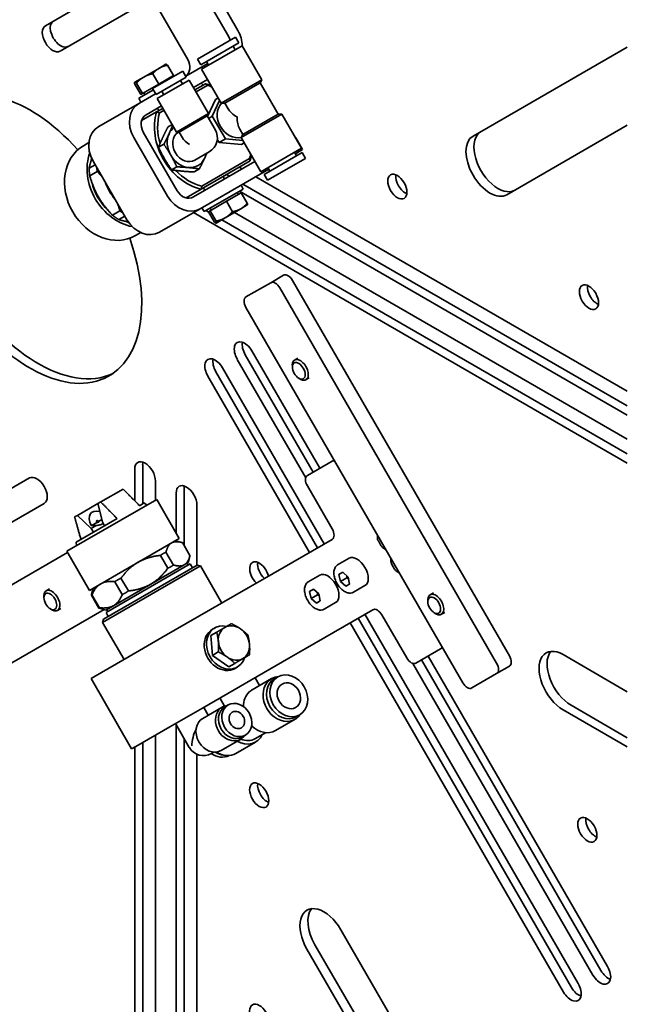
# Model space of a CAD drawing. Header units: millimetres. Extents: x 0 to 5940, y 0 to 4200.
# Tile 25 of 48: x 3534 to 3668, y 1765 to 1983. Entities that reach past the tile are written whole.
import ezdxf

# ---------------------------------------------------------------- set-up
doc = ezdxf.new("R2010")
doc.units = ezdxf.units.MM
doc.header["$LTSCALE"] = 10
doc.layers.add('Spigoli visibili(ISO)', color=7, linetype='Continuous', lineweight=35)

msp = doc.modelspace()

# ---------------------------------------------------------------- linework, layer by layer
at = {"layer": 'Spigoli visibili(ISO)'}
for p, q in [((3582.22, 1980.76), (3567.22, 2006.74)), ((3580.1, 1979.53), (3565.1, 2005.51)), ((3556.1, 2000.32), (3571.1, 1974.34)), ((3539.58, 1981.83), (3559.97, 1993.61)), ((3563.22, 1987.98), (3542.83, 1976.2)), ((3573.28, 1974.45), (3581.68, 1979.3)), ((3581.68, 1979.3), (3582.43, 1978)), ((3574.03, 1973.15), (3582.43, 1978)), ((3574.18, 1972.19), (3583.18, 1977.39)), ((3581.17, 1977.27), (3581.62, 1976.49)), ((3583.18, 1977.39), (3587.53, 1969.86)), ((3634.27, 1957.38), (3668.43, 1977.1)), ((3573.28, 1974.45), (3574.03, 1973.15)), ((3575.28, 1973.87), (3575.73, 1973.09)), ((3564.83, 1972.45), (3561.38, 1970.46)), ((3563.34, 1967.9), (3570.01, 1971.75)), ((3566.29, 1973.29), (3564.83, 1972.45)), ((3566.29, 1973.29), (3566.31, 1973.29)), ((3567.96, 1970.79), (3566.64, 1973.08)), ((3570.01, 1971.75), (3570.76, 1970.45)), ((3575.54, 1973.43), (3570.66, 1970.62)), ((3574.18, 1972.19), (3578.53, 1964.66)), ((3561.38, 1970.46), (3559.38, 1969.3)), ((3564.7, 1968.91), (3563.37, 1971.2)), ((3564.09, 1966.6), (3570.76, 1970.45)), ((3564.32, 1965.7), (3571.42, 1969.8)), ((3567.96, 1970.79), (3564.7, 1968.91)), ((3567.31, 1970.42), (3567.4, 1970.25)), ((3569.5, 1969.72), (3569.95, 1968.95)), ((3571.42, 1969.8), (3575.72, 1962.35)), ((3572.38, 1968.15), (3575.48, 1969.94)), ((3578.53, 1964.66), (3587.53, 1969.86)), ((3587.13, 1969.16), (3587.53, 1969.86)), ((3559.36, 1969.29), (3559.35, 1969.28)), ((3559.38, 1969.3), (3559.36, 1969.29)), ((3560.7, 1966.6), (3559.37, 1968.89)), ((3561.06, 1966.81), (3559.74, 1969.1)), ((3563.49, 1967.63), (3560.25, 1965.76)), ((3564.7, 1968.91), (3561.06, 1966.81)), ((3563.34, 1967.9), (3564.09, 1966.6)), ((3565.34, 1967.32), (3565.79, 1966.55)), ((3575.06, 1968.98), (3572.69, 1967.61)), ((3572.94, 1967.18), (3575.44, 1968.62)), ((3579.33, 1964.66), (3587.13, 1969.16)), ((3587.13, 1969.16), (3591.12, 1962.24)), ((3560.25, 1965.76), (3560.75, 1964.9)), ((3563.99, 1966.77), (3560.39, 1964.69)), ((3561.06, 1966.81), (3560.7, 1966.6)), ((3561.35, 1966.98), (3561.6, 1966.54)), ((3564.32, 1965.7), (3568.62, 1958.25)), ((3575.5, 1961.73), (3577.24, 1965.5)), ((3578.17, 1965.28), (3576.55, 1961.77)), ((3577.24, 1965.5), (3577.84, 1965.85)), ((3551.39, 1959.49), (3560.39, 1964.69)), ((3561.89, 1962.09), (3565.27, 1964.05)), ((3565.58, 1963.51), (3564.22, 1962.72)), ((3564.41, 1963.55), (3564.72, 1963.01)), ((3564.84, 1962.5), (3565.83, 1963.08)), ((3579.33, 1964.66), (3578.53, 1964.66)), ((3579.33, 1964.66), (3580.03, 1963.45)), ((3564.22, 1962.72), (3560.9, 1960.81)), ((3568.62, 1958.25), (3575.72, 1962.35)), ((3569.2, 1958.25), (3575.43, 1961.85)), ((3575.43, 1961.85), (3575.72, 1962.35)), ((3575.43, 1961.85), (3577.19, 1958.81)), ((3575.75, 1961.31), (3576.55, 1961.77)), ((3576.55, 1961.77), (3579.44, 1956.77)), ((3582.93, 1957.04), (3591.93, 1962.24)), ((3583.33, 1957.74), (3591.12, 1962.24)), ((3591.12, 1962.24), (3591.93, 1962.24)), ((3591.93, 1962.24), (3596.28, 1954.7)), ((3566.74, 1959.44), (3567.64, 1959.96)), ((3582.63, 1958.95), (3583.33, 1957.74)), ((3668.43, 1959.78), (3641.77, 1944.39)), ((3559.14, 1957.04), (3566.64, 1944.05)), ((3561.26, 1958.27), (3568.76, 1945.28)), ((3569.2, 1958.25), (3568.62, 1958.25)), ((3569.2, 1958.25), (3569.92, 1957.01)), ((3578.04, 1955.96), (3577.65, 1956.63)), ((3578.04, 1955.96), (3579.44, 1956.77)), ((3579.44, 1956.77), (3583.28, 1956.42)), ((3583.33, 1957.74), (3582.93, 1957.04)), ((3582.93, 1957.04), (3587.28, 1949.5)), ((3594.98, 1956.95), (3595.04, 1956.98)), ((3595.04, 1956.98), (3596.54, 1954.38)), ((3548.03, 1955.25), (3549.22, 1955.94)), ((3564.65, 1954.9), (3565.82, 1955.57)), ((3583.02, 1955.5), (3578.04, 1955.96)), ((3583.02, 1955.5), (3583.61, 1955.85)), ((3587.28, 1949.5), (3596.28, 1954.7)), ((3596.54, 1954.38), (3595.81, 1953.96)), ((3572.7, 1952.06), (3575.87, 1953.89)), ((3584.81, 1952.38), (3574.22, 1946.26)), ((3588.03, 1948.9), (3596.43, 1953.75)), ((3588.78, 1947.6), (3597.18, 1952.45)), ((3594.72, 1953.8), (3595.17, 1953.02)), ((3594.93, 1953.45), (3595.81, 1953.96)), ((3596.43, 1953.75), (3597.18, 1952.45)), ((3550.61, 1951.04), (3549.26, 1950.26)), ((3557.64, 1938.86), (3550.14, 1951.85)), ((3567.53, 1949.9), (3568.7, 1950.57)), ((3572.39, 1943.9), (3585.98, 1951.75)), ((3572.51, 1949.44), (3573.68, 1950.11)), ((3573.89, 1941.3), (3589.04, 1950.05)), ((3574.09, 1945.62), (3584.93, 1951.87)), ((3582.52, 1950.48), (3583.15, 1950.12)), ((3588.83, 1950.4), (3589.28, 1949.62)), ((3549.4, 1948.61), (3551.04, 1949.56)), ((3579.24, 1947.86), (3578.93, 1948.41)), ((3579.69, 1948.85), (3580.32, 1948.48)), ((3586.15, 1948.38), (3668.43, 1900.88)), ((3588.03, 1948.9), (3588.78, 1947.6)), ((3570.77, 1943.7), (3574.09, 1945.62)), ((3574.91, 1945.36), (3574.6, 1945.91)), ((3583.41, 1945.65), (3574.75, 1940.65)), ((3582.91, 1946.51), (3583.41, 1945.65)), ((3583.32, 1946.75), (3668.43, 1897.61)), ((3579.7, 1942.93), (3582.96, 1944.81)), ((3582.31, 1944.43), (3582.06, 1944.87)), ((3668.43, 1895.57), (3582.55, 1945.15)), ((3582.96, 1944.81), (3584.28, 1942.52)), ((3573.89, 1941.3), (3564.89, 1936.11)), ((3574.13, 1941.44), (3574.37, 1941.3)), ((3574.25, 1941.51), (3574.75, 1940.65)), ((3576.06, 1940.83), (3579.7, 1942.93)), ((3576.35, 1940.99), (3576.1, 1941.43)), ((3579.38, 1939.28), (3582.83, 1941.27)), ((3579.7, 1942.93), (3581.02, 1940.64)), ((3582.83, 1941.27), (3584.29, 1942.12)), ((3584.29, 1942.12), (3584.3, 1942.13)), ((3556.1, 1940.79), (3554.46, 1939.84)), ((3555.82, 1938.89), (3557.17, 1939.67)), ((3668.43, 1884.96), (3572.36, 1940.42)), ((3575.13, 1940.87), (3575.76, 1940.5)), ((3575.7, 1940.62), (3576.06, 1940.83)), ((3575.7, 1940.62), (3577.02, 1938.33)), ((3576.06, 1940.83), (3577.38, 1938.54)), ((3577.38, 1938.13), (3579.38, 1939.28)), ((3578.63, 1938.85), (3668.43, 1887)), ((3581.46, 1940.48), (3668.43, 1890.26)), ((3577.36, 1938.12), (3577.34, 1938.12)), ((3577.36, 1938.12), (3577.38, 1938.13)), ((3559.53, 1935.33), (3560.72, 1936.02)), ((3592.33, 1926.55), (3589.5, 1924.91)), ((3584, 1921.74), (3589.5, 1924.91)), ((3591.5, 1923.76), (3639.5, 1840.62)), ((3642.33, 1842.25), (3594.33, 1925.39)), ((3632, 1836.29), (3584, 1919.43)), ((3583.84, 1908.95), (3598.86, 1882.93)), ((3585.33, 1909.8), (3600.35, 1883.79)), ((3597.23, 1881.68), (3582.08, 1907.93)), ((3594.27, 1906.21), (3594.27, 1906.62)), ((3595.5, 1908.17), (3594.78, 1907.76)), ((3598.1, 1865.17), (3575.58, 1904.18)), ((3577.34, 1905.2), (3599.86, 1866.19)), ((3578.83, 1906.05), (3601.35, 1867.05)), ((3595.69, 1903.75), (3596.03, 1903.55)), ((3598, 1903.84), (3597.28, 1903.43)), ((3561.13, 1884.65), (3561.13, 1875.93)), ((3603.1, 1885.38), (3597.6, 1882.2)), ((3603.52, 1885.62), (3603.1, 1885.38)), ((3559.36, 1876.58), (3559.36, 1883.63)), ((3513.56, 1868.66), (3536.08, 1881.66)), ((3563.95, 1880.98), (3563.95, 1876.75)), ((3556.79, 1879.2), (3551.84, 1876.34)), ((3568.55, 1869.45), (3568.55, 1878.32)), ((3570.32, 1879.34), (3570.32, 1866.7)), ((3597.6, 1879.9), (3603.1, 1870.37)), ((3539.33, 1876.03), (3524.31, 1867.36)), ((3564.24, 1876.92), (3544.32, 1865.42)), ((3551.21, 1875.97), (3546.71, 1873.37)), ((3551.21, 1875.97), (3551.84, 1876.34)), ((3552.21, 1871.93), (3551.21, 1875.97)), ((3561.48, 1876.13), (3560.4, 1875.51)), ((3561.48, 1876.13), (3562.07, 1875.66)), ((3564.24, 1876.92), (3569.24, 1868.26)), ((3573.15, 1875.67), (3573.15, 1862.31)), ((3546.07, 1873.01), (3546.71, 1873.37)), ((3555.45, 1872.65), (3546.38, 1867.42)), ((3546.71, 1873.37), (3549.71, 1870.49)), ((3551.01, 1871.82), (3549.75, 1871.09)), ((3552.08, 1872.44), (3551.36, 1872.02)), ((3552.21, 1871.93), (3552.71, 1871.07)), ((3549.71, 1870.49), (3550.81, 1871.12)), ((3550.21, 1869.62), (3549.71, 1870.49)), ((3546.38, 1867.42), (3546.5, 1866.67)), ((3549.32, 1856.76), (3569.24, 1868.26)), ((3568.37, 1867.76), (3569.82, 1867.37)), ((3568.55, 1867.71), (3568.55, 1867.86)), ((3569.95, 1867.33), (3571.6, 1864.49)), ((3603.1, 1868.06), (3588.1, 1859.4)), ((3613.1, 1868.4), (3613.1, 1869.02)), ((3613.89, 1866.69), (3613.31, 1867.7)), ((3499, 1838.89), (3544.48, 1865.15)), ((3544.32, 1865.42), (3549.32, 1856.76)), ((3567.93, 1862.37), (3566.28, 1865.21)), ((3614.93, 1865.84), (3614.39, 1866.16)), ((3571.64, 1862.6), (3553.02, 1851.85)), ((3565.06, 1864.51), (3566.7, 1861.66)), ((3571.17, 1862.91), (3570.34, 1862.42)), ((3570.96, 1862.78), (3571.21, 1862.35)), ((3571.17, 1862.91), (3571.56, 1864.36)), ((3572.14, 1861.73), (3571.64, 1862.6)), ((3604.3, 1862.4), (3606.85, 1863.87)), ((3616.1, 1863.2), (3616.1, 1863.83)), ((3616.89, 1861.49), (3616.31, 1862.5)), ((3573.91, 1862.17), (3552.26, 1849.67)), ((3552.44, 1850.36), (3573.22, 1862.36)), ((3570.34, 1862.42), (3562.92, 1858.14)), ((3573.22, 1862.36), (3573.91, 1862.17)), ((3578.66, 1853.95), (3573.91, 1862.17)), ((3604.59, 1860.26), (3605.45, 1860.76)), ((3605.45, 1860.76), (3606.64, 1859.71)), ((3617.93, 1860.65), (3617.39, 1860.96)), ((3562.92, 1858.14), (3554.66, 1853.37)), ((3554.97, 1858.68), (3556.61, 1855.83)), ((3557.97, 1856.62), (3556.33, 1859.47)), ((3588.1, 1859.4), (3584.48, 1857.31)), ((3597.8, 1858.65), (3600.35, 1860.12)), ((3604.9, 1858.71), (3604.59, 1860.26)), ((3606.32, 1859.53), (3604.9, 1858.71)), ((3606.09, 1857.66), (3604.9, 1858.71)), ((3606.95, 1858.16), (3606.09, 1857.66)), ((3606.64, 1859.71), (3606.95, 1858.16)), ((3540.5, 1857.08), (3539.78, 1856.66)), ((3550.19, 1857.26), (3549.8, 1855.81)), ((3584.48, 1857.31), (3565.39, 1846.29)), ((3598.09, 1856.51), (3598.95, 1857.01)), ((3598.4, 1854.96), (3598.09, 1856.51)), ((3598.95, 1857.01), (3600.14, 1855.96)), ((3600.14, 1855.96), (3600.45, 1854.41)), ((3607.8, 1856.34), (3610.35, 1857.81)), ((3625.5, 1856.21), (3624.78, 1855.8)), ((3539.27, 1855.12), (3539.27, 1855.52)), ((3549.77, 1855.68), (3551.41, 1852.83)), ((3551.55, 1852.91), (3549.9, 1855.76)), ((3599.82, 1855.77), (3598.4, 1854.96)), ((3599.59, 1853.91), (3598.4, 1854.96)), ((3600.45, 1854.41), (3599.59, 1853.91)), ((3601.3, 1852.59), (3603.85, 1854.06)), ((3624.27, 1854.25), (3624.27, 1854.65)), ((3552.59, 1852.51), (3506.5, 1825.9)), ((3540.69, 1852.66), (3541.03, 1852.46)), ((3543, 1852.75), (3542.28, 1852.33)), ((3552.99, 1852.41), (3551.54, 1852.79)), ((3554.66, 1853.37), (3552.99, 1852.41)), ((3553.52, 1850.98), (3553.02, 1851.85)), ((3553.2, 1852.53), (3553.45, 1852.1)), ((3597.1, 1843.81), (3612.1, 1852.47)), ((3625.69, 1851.79), (3626.03, 1851.59)), ((3628, 1851.88), (3627.28, 1851.47)), ((3552.44, 1850.36), (3552.26, 1849.67)), ((3557.01, 1841.45), (3552.26, 1849.67)), ((3654.33, 1767.78), (3607.1, 1849.58)), ((3608.86, 1850.6), (3656.09, 1768.8)), ((3610.35, 1851.46), (3657.58, 1769.65)), ((3614.1, 1851.32), (3619.6, 1841.79)), ((3576.2, 1846.75), (3577.52, 1847.52)), ((3577.08, 1848.42), (3576.58, 1848.13)), ((3565.39, 1846.29), (3558.14, 1842.1)), ((3576.56, 1842.35), (3576.2, 1846.75)), ((3576.56, 1842.35), (3577.88, 1843.11)), ((3597.1, 1843.81), (3593.48, 1841.72)), ((3621.6, 1840.64), (3627.1, 1843.81)), ((3627.1, 1843.81), (3627.52, 1844.05)), ((3550.64, 1837.77), (3558.14, 1842.1)), ((3593.48, 1841.72), (3574.39, 1830.7)), ((3580.2, 1839.82), (3576.56, 1842.35)), ((3622.86, 1841.37), (3662.59, 1772.55)), ((3624.35, 1842.22), (3664.08, 1773.41)), ((3654.2, 1842.53), (3668.43, 1834.32)), ((3580.2, 1839.82), (3581.52, 1840.59)), ((3582.08, 1839.76), (3581.58, 1839.47)), ((3660.83, 1771.53), (3620.96, 1840.58)), ((3639.5, 1838.31), (3642.33, 1839.95)), ((3550.64, 1837.77), (3549.69, 1837.22)), ((3549.69, 1837.22), (3558.69, 1821.64)), ((3589.68, 1837.22), (3585.38, 1834.74)), ((3586.03, 1837.42), (3587.03, 1835.69)), ((3591.06, 1837.61), (3590.31, 1837.18)), ((3639.5, 1838.31), (3634, 1835.14)), ((3578.24, 1832.92), (3579.27, 1831.13)), ((3567.14, 1826.52), (3574.39, 1830.7)), ((3578.73, 1830.89), (3574.43, 1828.41)), ((3574.65, 1830.85), (3575.65, 1829.11)), ((3579.24, 1831.19), (3578.73, 1830.89)), ((3580.05, 1831.37), (3579.3, 1830.94)), ((3668.43, 1822.07), (3654.2, 1830.29)), ((3655.97, 1831.31), (3668.43, 1824.11)), ((3594.88, 1828.21), (3590.53, 1825.7)), ((3595.91, 1829.21), (3595.16, 1828.78)), ((3567.14, 1826.52), (3559.64, 1822.19)), ((3568.41, 1827.25), (3571.46, 1821.96)), ((3568.55, 1749.72), (3568.55, 1827)), ((3563.95, 1824.67), (3563.95, 1752.38)), ((3570.32, 1823.94), (3570.32, 1750.74)), ((3582.83, 1823.79), (3578.53, 1821.31)), ((3583.9, 1824.7), (3583.15, 1824.27)), ((3588.34, 1825.24), (3585.99, 1823.88)), ((3558.69, 1821.64), (3559.64, 1822.19)), ((3559.36, 1755.03), (3559.36, 1822.02)), ((3561.13, 1823.04), (3561.13, 1756.05)), ((3586.13, 1823.16), (3581.78, 1820.65)), ((3573.15, 1820.46), (3573.15, 1747.07)), ((3576.89, 1820.94), (3576.38, 1820.65)), ((3605, 1781.59), (3642.5, 1716.64)), ((3599.27, 1778.28), (3636.77, 1713.33)), ((3635, 1712.31), (3597.5, 1777.26))]:
    msp.add_line(p, q, dxfattribs=at)
for centre, start, end in [((3574.07, 1957.01), 300, 30), ((3574.58, 1823.76), 210, 300)]:
    msp.add_arc(centre, 3.6, start, end, dxfattribs=at)
for centre, major_axis, ratio, start_param, end_param in [((3542.97, 1980.03), (-1.62, 2.81), 0.57735, 0, 3.141593), ((3541.2, 1979.01), (1.62, -2.81), 0.57735, 3.141593, 6.283185), ((3577.98, 1978.31), (-3, 5.2), 0.816497, 4.110945, 4.712389), ((3577.98, 1978.31), (1.5, -2.6), 0.816497, 1.232727, 1.570796), ((3568.98, 1973.11), (1.5, -2.6), 0.816497, 0.085618, 1.570796), ((3536.2, 1934.56), (17.5, -30.31), 0.57735, 1.915986, 7.538169), ((3575.09, 1970.69), (-1.5, 2.6), 0.57735, 1.855993, 2.080608), ((3574.58, 1957.3), (-6.25, 10.83), 0.816497, 5.513667, 5.623198), ((3574.83, 1957.44), (6, -10.39), 0.816497, 2.37273, 2.467462), ((3537.97, 1935.58), (-17.5, 30.31), 0.57735, 0.050529, 3.091064), ((3563.39, 1959.49), (-3, 5.2), 0.816497, 0, 1.570796), ((3581.53, 1961.31), (-2.25, 3.9), 0.816497, 0.240745, 2.900848), ((3585.23, 1963.45), (-5.46, 1.46), 0.517638, 0.477658, 1.093138), ((3563.39, 1959.49), (-1.5, 2.6), 0.816497, 0, 1.570796), ((3574.58, 1957.3), (6.25, -10.83), 0.816497, 3.80158, 5.623198), ((3574.83, 1957.44), (-6, 10.39), 0.816497, 0.674131, 1.280908), ((3585.23, 1963.45), (1.46, 5.46), 0.517638, 2.048455, 2.663934), ((3554.39, 1954.3), (-3, 5.2), 0.816497, 0, 1.570796), ((3570.9, 1955.17), (-2.5, 4.33), 0.816497, 0.106466, 0.523599), ((3570.9, 1955.17), (2.5, -4.33), 0.816497, 3.665191, 4.712389), ((3570.9, 1955.17), (-1.8, 3.12), 0.816497, 0.02886, 3.141593), ((3574.07, 1957.01), (-4.37, 1.17), 0.517638, 0.477658, 1.093138), ((3638.02, 1950.89), (3.75, -6.5), 0.57735, 3.141593, 6.283185), ((3639.79, 1951.91), (-3.75, 6.5), 0.57735, 0, 3.141593), ((3553.78, 1945.29), (5.75, -9.96), 0.816497, 3.141593, 6.283185), ((3558.78, 1948.18), (5.75, -9.96), 0.816497, 3.751773, 5.672535), ((3558.78, 1948.18), (5.35, -9.27), 0.816497, 3.8383, 3.918533), ((3570.9, 1955.17), (2.5, -4.33), 0.816497, 4.712389, 5.759587), ((3570.9, 1955.17), (2.5, -4.33), 0.816497, 5.759587, 6.806784), ((3570.9, 1955.17), (-2.5, 4.33), 0.816497, 3.665191, 3.908587), ((3574.83, 1957.44), (6, -10.39), 0.816497, 0.674131, 0.768862), ((3574.58, 1957.3), (-6.25, 10.83), 0.816497, 3.80158, 3.911111), ((3574.83, 1957.44), (-6, 10.39), 0.816497, 1.860684, 2.467462), ((3619.29, 1947.21), (1.5, -2.6), 0.57735, 3.77173, 5.653048), ((3558.78, 1948.18), (5.35, -9.27), 0.816497, 4.368879, 5.055899), ((3558.68, 1948.12), (-5.25, 9.09), 0.816497, 1.280253, 1.861339), ((3562.58, 1950.37), (-6.25, 10.83), 0.816497, 1.383971, 1.757622), ((3570.89, 1946.5), (3, -5.2), 0.816497, 4.712389, 6.283185), ((3570.89, 1946.5), (1.5, -2.6), 0.816497, 4.712389, 6.283185), ((3561.89, 1941.3), (3, -5.2), 0.816497, 4.712389, 6.283185), ((3558.78, 1948.18), (5.35, -9.27), 0.816497, 5.506245, 5.586318), ((3593.33, 1924.82), (-1, 1.73), 0.57735, 4.712389, 6.283185), ((3590.5, 1923.18), (-1, 1.73), 0.57735, 4.712389, 6.283185), ((3661.71, 1922.72), (1.5, -2.6), 0.57735, 3.77173, 5.653048), ((3585, 1920.01), (-1, 1.73), 0.57735, 0, 1.570796), ((3583.7, 1908.87), (-1.62, 2.81), 0.57735, 4.712389, 7.853982), ((3585.47, 1909.89), (1.63, -2.81), 0.57735, 3.716704, 4.712389), ((3577.2, 1905.11), (-1.62, 2.81), 0.57735, 4.712389, 7.853982), ((3578.97, 1906.13), (1.63, -2.81), 0.57735, 3.716704, 4.712389), ((3596.03, 1905.59), (1.25, -2.17), 0.57735, 5.497787, 10.210176), ((3561.66, 1882.3), (-1.63, 2.81), 0.57735, 3.926991, 7.068583), ((3563.42, 1883.32), (1.63, -2.81), 0.57735, 3.716704, 3.926991), ((3604.1, 1883.65), (-1, 1.73), 0.57735, 5.85206, 6.283185), ((3598.6, 1880.47), (-1, 1.73), 0.57735, 0, 1.570796), ((3537.7, 1878.84), (-1.62, 2.81), 0.57735, 3.141593, 6.283185), ((3570.85, 1877), (-1.63, 2.81), 0.57735, 3.926991, 7.068583), ((3572.62, 1878.02), (1.63, -2.81), 0.57735, 3.716704, 3.926991), ((3555.93, 1868.31), (6.31, -5.52), 0.371729, 2.590029, 3.828509), ((3602.1, 1869.79), (1, -1.73), 0.57735, 0, 1.570796), ((3613.81, 1867.99), (0.5, -0.866), 0.57735, 3.926991, 4.712389), ((3614.39, 1866.97), (0.5, -0.866), 0.57735, 4.712389, 5.497787), ((3586.94, 1860.36), (-1.5, 2.6), 0.57735, 4.221926, 8.344445), ((3588.7, 1861.38), (1.5, -2.6), 0.57735, 3.77173, 5.202852), ((3608.6, 1860.84), (-1.75, 3.03), 0.57735, 3.141593, 6.283185), ((3616.81, 1862.79), (0.5, -0.866), 0.57735, 3.926991, 4.712389), ((3602.1, 1857.09), (-1.75, 3.03), 0.57735, 3.141593, 6.283185), ((3617.39, 1861.78), (0.5, -0.866), 0.57735, 4.712389, 5.497787), ((3541.03, 1854.5), (1.25, -2.17), 0.57735, 5.497787, 10.210176), ((3626.03, 1853.63), (1.25, -2.17), 0.57735, 5.497787, 10.210176), ((3613.1, 1850.74), (-1, 1.73), 0.57735, 4.712389, 6.283185), ((3579.08, 1843.8), (-2.5, 4.33), 0.816497, 0, 3.141593), ((3579.58, 1844.09), (-2.5, 4.33), 0.816497, 5.639684, 10.068279), ((3581.33, 1845.1), (-2, 3.46), 0.816497, 0, 1.047198), ((3581.33, 1845.1), (-2, 3.46), 0.816497, 5.235988, 6.283185), ((3581.33, 1845.1), (-2, 3.46), 0.816497, 4.18879, 5.235988), ((3581.33, 1845.1), (2, -3.46), 0.816497, 4.18879, 5.235988), ((3581.33, 1845.1), (2, -3.46), 0.816497, 0, 1.047198), ((3626.1, 1845.54), (1, -1.73), 0.57735, 0, 0.431125), ((3654.2, 1836.41), (-3.75, 6.5), 0.57735, 5.497787, 8.63938), ((3655.97, 1837.43), (-3.75, 6.5), 0.57735, 0.237941, 2.356194), ((3581.33, 1845.1), (2, -3.46), 0.816497, 5.235988, 6.283185), ((3620.6, 1842.37), (1, -1.73), 0.57735, 4.712389, 6.283185), ((3641.33, 1841.68), (1, -1.73), 0.57735, 0, 1.570796), ((3638.5, 1840.04), (1, -1.73), 0.57735, 0, 1.570796), ((3592.28, 1832.72), (2.6, -4.5), 0.816497, 2.770668, 6.65411), ((3592.73, 1832.98), (2.42, -4.2), 0.816497, 3.141593, 6.283185), ((3587.93, 1830.21), (-2.6, 4.5), 0.816497, 0.182433, 0.965203), ((3633, 1836.87), (1, -1.73), 0.57735, 4.712389, 6.283185), ((3580.78, 1827.34), (2.05, -3.55), 0.816497, 2.790578, 6.6342), ((3581.23, 1827.6), (1.92, -3.33), 0.816497, 3.141593, 6.283185), ((3585.73, 1828.94), (-1.46, -5.46), 0.517638, 4.428009, 4.453943), ((3576.48, 1824.86), (2.05, -3.55), 0.816497, 3.141593, 6.283185), ((3574.58, 1823.76), (-1.17, -4.37), 0.517638, 4.309924, 5.190047), ((3587.93, 1830.21), (2.6, -4.5), 0.816497, 5.032214, 6.283185), ((3583.53, 1827.67), (2.6, -4.5), 0.816497, 5.327346, 6.808064), ((3583.74, 1827.78), (2.25, -3.9), 0.816497, 5.442018, 6.283185), ((3577.98, 1824.46), (2.42, -4.2), 0.816497, 5.253633, 6.244449), ((3578.73, 1824.89), (-2.42, 4.2), 0.816497, 2.150221, 2.613128), ((3579.18, 1825.15), (2.6, -4.5), 0.816497, 5.274474, 6.283185), ((3588.7, 1812.39), (1.5, -2.6), 0.57735, 3.77173, 5.653048), ((3661.34, 1804.74), (1.5, -2.6), 0.57735, 3.77173, 5.653048), ((3601.25, 1779.42), (-3.75, 6.5), 0.57735, 4.712389, 7.853982), ((3603.02, 1780.44), (-3.75, 6.5), 0.57735, 0.237941, 1.570796), ((3662.45, 1772.47), (1.63, -2.81), 0.57735, 4.712389, 7.853982), ((3664.22, 1773.49), (1.63, -2.81), 0.57735, 4.712389, 5.708074), ((3655.95, 1768.71), (1.62, -2.81), 0.57735, 4.712389, 7.853982), ((3657.72, 1769.74), (1.62, -2.81), 0.57735, 4.712389, 5.708074)]:
    msp.add_ellipse(centre, major_axis=major_axis, ratio=ratio, start_param=start_param, end_param=end_param, dxfattribs=at)
for centre, major_axis, ratio in [((3617.52, 1946.19), (1.5, -2.6), 0.57735), ((3659.94, 1921.7), (1.5, -2.6), 0.57735), ((3595.69, 1905.39), (1, -1.74), 0.57735), ((3540.69, 1854.3), (-1, 1.74), 0.57735), ((3625.69, 1853.43), (-1, 1.74), 0.57735), ((3593.48, 1833.41), (2.43, -4.2), 0.816497), ((3593.48, 1833.41), (1.5, -2.6), 0.816497), ((3581.98, 1828.04), (1.93, -3.33), 0.816497), ((3581.98, 1828.04), (1, -1.73), 0.816497), ((3586.94, 1811.37), (1.5, -2.6), 0.57735), ((3659.58, 1803.72), (1.5, -2.6), 0.57735), ((3586.94, 1762.38), (1.5, -2.6), 0.57735)]:
    msp.add_ellipse(centre, major_axis=major_axis, ratio=ratio, dxfattribs=at)
for points, weights in [([(3564.83, 1972.45), (3564.07, 1972.01), (3563.37, 1971.2)], [1, 1.0379548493, 1]), ([(3566.64, 1973.08), (3565.59, 1972.89), (3564.83, 1972.45)], [1, 1.0379548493, 1]), ([(3566.31, 1973.29), (3566.41, 1973.29), (3566.64, 1973.08)], [1.01052660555, 1.03164134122, 1]), ([(3561.38, 1970.46), (3560.54, 1969.97), (3559.74, 1969.1)], [1, 1.0379548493, 1]), ([(3563.37, 1971.2), (3562.22, 1970.94), (3561.38, 1970.46)], [1, 1.0379548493, 1]), ([(3559.38, 1969.3), (3559.29, 1969.25), (3559.37, 1968.89)], [1, 1.0379548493, 1]), ([(3559.74, 1969.1), (3559.46, 1969.35), (3559.38, 1969.3)], [1, 1.0379548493, 1]), ([(3565.59, 1957.11), (3566.08, 1958.16), (3566.74, 1959.44)], [1, 1.04314139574, 1.01001874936]), ([(3567.76, 1959.74), (3567.38, 1958.8), (3566.96, 1957.9)], [1.01861625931, 1.03628957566, 1]), ([(3564.65, 1954.9), (3565.1, 1956.06), (3565.59, 1957.11)], [1.01001874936, 1.04314139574, 1]), ([(3566.96, 1957.9), (3566.48, 1956.85), (3565.82, 1955.57)], [1, 1.04314139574, 1.01001874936]), ([(3565.99, 1952.34), (3565.32, 1953.5), (3564.65, 1954.9)], [1, 1.04314139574, 1.01001874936]), ([(3565.82, 1955.57), (3566.69, 1954.29), (3567.36, 1953.13)], [1.01001874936, 1.04314139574, 1]), ([(3549.26, 1950.26), (3549.49, 1951.3), (3549.87, 1952.36)], [1.0624814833, 1.06028592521, 1.03880465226]), ([(3567.53, 1949.9), (3566.66, 1951.18), (3565.99, 1952.34)], [1.01001874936, 1.04314139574, 1]), ([(3567.36, 1953.13), (3568.03, 1951.97), (3568.7, 1950.57)], [1, 1.04314139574, 1.01001874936]), ([(3573.68, 1950.11), (3574.34, 1951.39), (3574.83, 1952.44)], [1.01001874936, 1.04314139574, 1]), ([(3574.83, 1952.44), (3575.09, 1953.01), (3575.33, 1953.58)], [1, 1.0225758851, 1.02426741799]), ([(3549.26, 1950.26), (3549.3, 1949.41), (3549.4, 1948.61)], [1.02009304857, 1.02292008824, 1.02009304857]), ([(3551.04, 1949.56), (3551.02, 1949.97), (3550.99, 1950.38)], [1.02009304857, 1.02148616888, 1.021506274]), ([(3569.92, 1949.61), (3568.76, 1949.72), (3567.53, 1949.9)], [1, 1.04314139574, 1.01001874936]), ([(3568.7, 1950.57), (3570.14, 1950.51), (3571.29, 1950.4)], [1.01001874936, 1.04314139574, 1]), ([(3571.29, 1950.4), (3572.45, 1950.3), (3573.68, 1950.11)], [1, 1.04314139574, 1.01001874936]), ([(3551.35, 1943.89), (3550.15, 1945.97), (3549.4, 1948.61)], [1, 1.05877166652, 1.0624814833]), ([(3551.04, 1949.56), (3551.67, 1948.9), (3552.22, 1948.25)], [1.0624814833, 1.06125114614, 1.05396469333]), ([(3572.51, 1949.44), (3571.08, 1949.5), (3569.92, 1949.61)], [1.01001874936, 1.04314139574, 1]), ([(3554.46, 1939.84), (3552.55, 1941.81), (3551.35, 1943.89)], [1.0624814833, 1.05877166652, 1]), ([(3555.56, 1942.46), (3555.85, 1941.66), (3556.1, 1940.79)], [1.05396469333, 1.06125114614, 1.0624814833]), ([(3581.02, 1940.64), (3582.07, 1940.83), (3582.83, 1941.27)], [1, 1.0379548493, 1]), ([(3582.83, 1941.27), (3583.59, 1941.71), (3584.28, 1942.52)], [1, 1.0379548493, 1]), ([(3584.28, 1942.52), (3584.35, 1942.22), (3584.3, 1942.13)], [1, 1.03164134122, 1.01052660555]), ([(3554.46, 1939.84), (3555.11, 1939.35), (3555.82, 1938.89)], [1.02009304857, 1.02292008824, 1.02009304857]), ([(3557.95, 1938.38), (3556.84, 1938.57), (3555.82, 1938.89)], [1.03882503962, 1.0602869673, 1.0624814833]), ([(3556.79, 1940.33), (3556.46, 1940.56), (3556.1, 1940.79)], [1.021506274, 1.02148616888, 1.02009304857]), ([(3577.38, 1938.54), (3578.54, 1938.79), (3579.38, 1939.28)], [1, 1.0379548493, 1]), ([(3579.38, 1939.28), (3580.22, 1939.77), (3581.02, 1940.64)], [1, 1.0379548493, 1]), ([(3577.02, 1938.33), (3577.29, 1938.08), (3577.38, 1938.13)], [1, 1.0379548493, 1]), ([(3577.38, 1938.13), (3577.46, 1938.17), (3577.38, 1938.54)], [1, 1.0379548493, 1]), ([(3556.79, 1879.2), (3558.32, 1877.66), (3560.4, 1875.51)], [1, 1.01035956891, 1]), ([(3555.45, 1872.65), (3553.37, 1874.8), (3551.84, 1876.34)], [1, 1.01035956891, 1]), ([(3546.07, 1873.01), (3546.64, 1870.91), (3547.47, 1868.04)], [1, 1.01035956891, 1]), ([(3552.41, 1871.58), (3551.79, 1871.22), (3550.81, 1871.12)], [1.13351480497, 1.13633729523, 1]), ([(3550.81, 1871.12), (3550.36, 1871.1), (3549.75, 1871.09)], [1, 1.01366370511, 1]), ([(3566.28, 1865.21), (3566.67, 1866.77), (3567.54, 1867.27)], [1.0624814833, 1.05877166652, 1]), ([(3567.54, 1867.27), (3568.41, 1867.78), (3569.95, 1867.33)], [1, 1.05877166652, 1.0624814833]), ([(3566.28, 1865.21), (3565.64, 1864.92), (3565.06, 1864.51)], [1.02009304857, 1.02292008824, 1.02009304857]), ([(3556.33, 1859.47), (3558.05, 1861.79), (3560.12, 1862.99)], [1.0624814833, 1.05877166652, 1]), ([(3560.12, 1862.99), (3562.18, 1864.18), (3565.06, 1864.51)], [1, 1.05877166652, 1.0624814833]), ([(3571.6, 1864.49), (3571.21, 1862.93), (3570.34, 1862.42)], [1.0624814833, 1.05877166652, 1]), ([(3566.7, 1861.66), (3564.98, 1859.33), (3562.92, 1858.14)], [1.0624814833, 1.05877166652, 1]), ([(3566.7, 1861.66), (3567.35, 1861.96), (3567.93, 1862.37)], [1.02009304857, 1.02292008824, 1.02009304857]), ([(3570.34, 1862.42), (3569.47, 1861.92), (3567.93, 1862.37)], [1, 1.05877166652, 1.0624814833]), ([(3549.9, 1855.76), (3550.66, 1857.53), (3551.86, 1858.22)], [1.0624814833, 1.05877166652, 1]), ([(3551.86, 1858.22), (3553.06, 1858.91), (3554.97, 1858.68)], [1, 1.05877166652, 1.0624814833]), ([(3556.33, 1859.47), (3555.61, 1859.13), (3554.97, 1858.68)], [1.02009304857, 1.02292008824, 1.02009304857]), ([(3562.92, 1858.14), (3560.85, 1856.94), (3557.97, 1856.62)], [1, 1.05877166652, 1.0624814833]), ([(3606.31, 1860), (3606.32, 1859.79), (3606.32, 1859.53)], [1.06051763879, 1.04126691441, 1]), ([(3606.32, 1859.53), (3606.55, 1859.4), (3606.73, 1859.28)], [1, 1.04126691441, 1.06051763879]), ([(3556.61, 1855.83), (3557.32, 1856.17), (3557.97, 1856.62)], [1.02009304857, 1.02292008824, 1.02009304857]), ([(3599.81, 1856.25), (3599.82, 1856.03), (3599.82, 1855.77)], [1.06051763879, 1.04126691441, 1]), ([(3549.8, 1855.81), (3549.78, 1855.74), (3549.77, 1855.68)], [1.06206641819, 1.06232373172, 1.0624814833]), ([(3549.9, 1855.76), (3549.8, 1855.77), (3549.77, 1855.68)], [1.02009304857, 1.02292008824, 1.02009304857]), ([(3556.61, 1855.83), (3555.86, 1854.06), (3554.66, 1853.37)], [1.0624814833, 1.05877166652, 1]), ([(3599.82, 1855.77), (3600.05, 1855.65), (3600.23, 1855.52)], [1, 1.04126691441, 1.06051763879]), ([(3551.41, 1852.83), (3551.51, 1852.81), (3551.55, 1852.91)], [1.02009304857, 1.02292008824, 1.02009304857]), ([(3551.41, 1852.83), (3551.47, 1852.81), (3551.54, 1852.79)], [1.0624814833, 1.06232373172, 1.06206641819]), ([(3554.66, 1853.37), (3553.46, 1852.68), (3551.55, 1852.91)], [1, 1.05877166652, 1.0624814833]), ([(3577.52, 1847.52), (3578.57, 1848.12), (3579.33, 1848.56)], [1, 1.0379548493, 1]), ([(3577.88, 1845.42), (3577.79, 1846.44), (3577.52, 1847.52)], [1, 1.0379548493, 1]), ([(3579.33, 1848.56), (3580.09, 1849), (3580.78, 1849.4)], [1, 1.0379548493, 1]), ([(3580.78, 1849.4), (3581.93, 1848.83), (3582.78, 1848.24)], [1, 1.0379548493, 1]), ([(3582.78, 1848.24), (3583.62, 1847.66), (3584.42, 1846.88)], [1, 1.0379548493, 1]), ([(3577.88, 1843.11), (3577.96, 1844.39), (3577.88, 1845.42)], [1, 1.0379548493, 1]), ([(3584.42, 1846.88), (3584.69, 1845.8), (3584.78, 1844.78)], [1, 1.0379548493, 1]), ([(3579.88, 1841.95), (3579.04, 1842.54), (3577.88, 1843.11)], [1, 1.0379548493, 1]), ([(3584.78, 1844.78), (3584.86, 1843.76), (3584.78, 1842.47)], [1, 1.0379548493, 1]), ([(3581.52, 1840.59), (3580.72, 1841.37), (3579.88, 1841.95)], [1, 1.0379548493, 1]), ([(3583.33, 1841.63), (3582.57, 1841.2), (3581.52, 1840.59)], [1, 1.0379548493, 1]), ([(3584.78, 1842.47), (3584.09, 1842.07), (3583.33, 1841.63)], [1, 1.0379548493, 1])]:
    msp.add_rational_spline(points, weights, degree=2, dxfattribs=at)
for points in [[(3575.44, 1968.62), (3575.31, 1968.74), (3575.18, 1968.86), (3575.06, 1968.98)], [(3564.84, 1962.5), (3564.63, 1962.57), (3564.43, 1962.65), (3564.22, 1962.72)], [(3584.81, 1952.38), (3584.85, 1952.21), (3584.89, 1952.04), (3584.93, 1951.87)], [(3574.22, 1946.26), (3574.18, 1946.05), (3574.13, 1945.83), (3574.09, 1945.62)], [(3584.71, 1834.25), (3584.94, 1834.44), (3585.16, 1834.61), (3585.38, 1834.74)]]:
    msp.add_open_spline(points, degree=3, dxfattribs=at)
for points, knots in [([(3551.01, 1871.82), (3551.01, 1871.82), (3551.01, 1871.82), (3551, 1871.82), (3550.98, 1871.86), (3550.96, 1871.91), (3550.94, 1872), (3550.93, 1872.04), (3550.93, 1872.11), (3550.94, 1872.14), (3550.96, 1872.19), (3550.98, 1872.21), (3551.03, 1872.24), (3551.05, 1872.24), (3551.11, 1872.24), (3551.14, 1872.23), (3551.2, 1872.2), (3551.24, 1872.17), (3551.31, 1872.11), (3551.34, 1872.07), (3551.36, 1872.03), (3551.36, 1872.02), (3551.36, 1872.02)], [-0.00077808, -0.00077808, -0.00077808, -0.00077808, 0, 0, 0, 0.0133656, 0.0133656, 0.02673121, 0.02673121, 0.03599992, 0.03599992, 0.04526862, 0.04526862, 0.05453733, 0.05453733, 0.06380604, 0.06380604, 0.07717164, 0.07717164, 0.09053725, 0.09053725, 0.09131533, 0.09131533, 0.09131533, 0.09131533]), ([(3551.36, 1872.02), (3551.36, 1872.02), (3551.37, 1872.02), (3551.39, 1872.01), (3551.4, 1872), (3551.43, 1871.98), (3551.43, 1871.97), (3551.43, 1871.94), (3551.42, 1871.92), (3551.4, 1871.89), (3551.38, 1871.88), (3551.34, 1871.85), (3551.31, 1871.84), (3551.25, 1871.82), (3551.22, 1871.82), (3551.16, 1871.81), (3551.13, 1871.81), (3551.06, 1871.81), (3551.04, 1871.81), (3551.01, 1871.82), (3551.01, 1871.82), (3551.01, 1871.82), (3551.01, 1871.82)], [-0.07437569, -0.07437569, -0.07437569, -0.07437569, -0.0735268, -0.0735268, -0.06419839, -0.06419839, -0.05486998, -0.05486998, -0.04581669, -0.04581669, -0.0367634, -0.0367634, -0.02771011, -0.02771011, -0.01865682, -0.01865682, -0.00932841, -0.00932841, 0, 0, 0, 0.00084889, 0.00084889, 0.00084889, 0.00084889]), ([(3607.8, 1856.34), (3607.61, 1856.23), (3607.4, 1856.17), (3606.94, 1856.13), (3606.69, 1856.16), (3606.17, 1856.32), (3605.89, 1856.46), (3605.34, 1856.83), (3605.08, 1857.07), (3604.59, 1857.61), (3604.37, 1857.91), (3603.99, 1858.56), (3603.83, 1858.9), (3603.6, 1859.58), (3603.52, 1859.93), (3603.45, 1860.6), (3603.46, 1860.93), (3603.58, 1861.51), (3603.69, 1861.78), (3603.98, 1862.16), (3604.13, 1862.3), (3604.3, 1862.4)], [2.094395, 2.094395, 2.094395, 2.094395, 2.35824, 2.35824, 2.64617, 2.64617, 2.974122, 2.974122, 3.313737, 3.313737, 3.650722, 3.650722, 3.986036, 3.986036, 4.322758, 4.322758, 4.662318, 4.662318, 4.992151, 4.992151, 5.235988, 5.235988, 5.235988, 5.235988]), ([(3601.3, 1852.59), (3601.11, 1852.48), (3600.9, 1852.42), (3600.44, 1852.38), (3600.19, 1852.41), (3599.67, 1852.57), (3599.39, 1852.71), (3598.84, 1853.08), (3598.58, 1853.32), (3598.09, 1853.86), (3597.87, 1854.16), (3597.49, 1854.8), (3597.33, 1855.14), (3597.1, 1855.83), (3597.02, 1856.18), (3596.95, 1856.85), (3596.96, 1857.17), (3597.08, 1857.76), (3597.19, 1858.03), (3597.48, 1858.41), (3597.63, 1858.55), (3597.8, 1858.65)], [2.094395, 2.094395, 2.094395, 2.094395, 2.35824, 2.35824, 2.64617, 2.64617, 2.974122, 2.974122, 3.313737, 3.313737, 3.650722, 3.650722, 3.986036, 3.986036, 4.322758, 4.322758, 4.662318, 4.662318, 4.992151, 4.992151, 5.235988, 5.235988, 5.235988, 5.235988])]:
    msp.add_open_spline(points, degree=3, knots=knots, dxfattribs=at)

doc.saveas('drawing.dxf')
